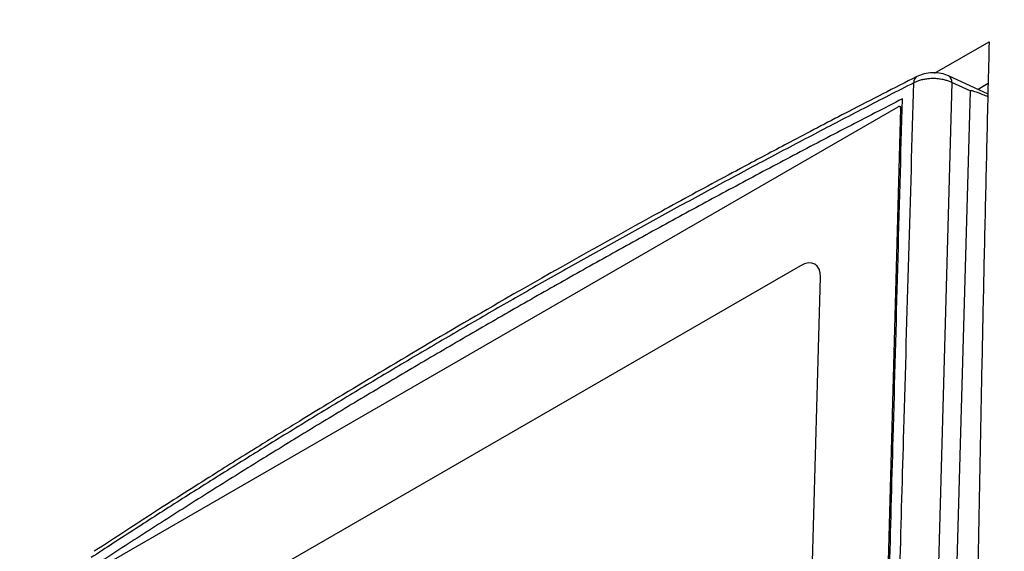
# Model space of a CAD drawing. Header units: millimetres. Extents: x 155400 to 158181, y 110534 to 115156.
# Tile 41 of 121: x 157702 to 157770, y 111602 to 111639. Entities that reach past the tile are written whole.
import ezdxf

# ---------------------------------------------------------------- set-up
doc = ezdxf.new("R2010")
doc.units = ezdxf.units.MM

msp = doc.modelspace()

# ---------------------------------------------------------------- linework, layer by layer
at = {"color": 7, "linetype": 'Continuous', "lineweight": 25}
for p, q in [((157765.228, 111634.874), (157769.009, 111637.018)), ((157768.935, 111633.421), (157766.204, 111634.679)), ((157767.689, 111633.634), (157766.442, 111634.208)), ((157768.95, 111634.138), (157768.252, 111633.735)), ((157767.689, 111633.634), (157765.295, 111547.722)), ((157707.917, 111600.905), (157762.725, 111632.539)), ((157762.896, 111632.44), (157760.597, 111547.851)), ((157763.001, 111632.458), (157762.85, 111632.551)), ((157755.984, 111621.562), (157714.265, 111597.483)), ((157756.719, 111597.467), (157757.355, 111620.771))]:
    msp.add_line(p, q, dxfattribs=at)
at = {"color": 7, "linetype": 'Continuous', "lineweight": 25, "flags": 128}
for points in [[(157766.442, 111634.208), (157765.099, 111585.973), (157764.571, 111567.024), (157764.046, 111548.073)], [(157762.896, 111632.44), (157762.894, 111632.477), (157762.885, 111632.509), (157762.87, 111632.534), (157762.848, 111632.552), (157762.822, 111632.562), (157762.792, 111632.563), (157762.759, 111632.555), (157762.725, 111632.539)], [(157757.355, 111620.771), (157757.336, 111621.069), (157757.264, 111621.324), (157757.141, 111621.527), (157756.972, 111621.669), (157756.763, 111621.745), (157756.522, 111621.752), (157756.259, 111621.691), (157755.984, 111621.562)]]:
    msp.add_lwpolyline(points, dxfattribs=at)
at = {"color": 7, "linetype": 'Continuous', "lineweight": 25}
for centre, radius, start, end in [((157764.271, 111634.246), 0.462, 123.37308, 185.70647), ((157765.943, 111634.251), 0.501, 355.03919, 58.58421)]:
    msp.add_arc(centre, radius, start, end, dxfattribs=at)
for points, knots in [([(157807.01, 111776.965), (157806.511, 111763.021), (157806.007, 111748.945), (157804.992, 111720.61), (157804.481, 111706.35), (157802.943, 111663.433), (157801.912, 111634.638), (157800.376, 111591.757), (157799.866, 111577.516), (157799.233, 111559.835), (157799.043, 111554.54), (157798.822, 111548.38), (157798.724, 111545.634), (157798.688, 111544.646), (157798.681, 111544.426), (157798.677, 111544.315), (157798.662, 111544.003), (157798.647, 111543.819), (157798.612, 111543.475), (157798.592, 111543.313), (157798.547, 111542.997), (157798.523, 111542.845), (157798.444, 111542.401), (157798.383, 111542.12), (157798.247, 111541.562), (157798.172, 111541.286), (157798.004, 111540.73), (157797.911, 111540.449), (157797.701, 111539.867), (157797.583, 111539.566), (157797.376, 111539.077), (157797.301, 111538.907), (157797.177, 111538.636), (157797.133, 111538.542), (157797.046, 111538.357), (157796.829, 111537.893), (157796.264, 111536.682), (157795.737, 111535.554), (157793.974, 111531.778), (157792.535, 111528.696), (157789.639, 111522.493), (157788.182, 111519.373), (157785.292, 111513.183), (157783.859, 111510.116), (157781.757, 111505.613), (157780.977, 111503.942), (157780.208, 111502.296), (157780.038, 111501.931), (157779.953, 111501.752), (157779.699, 111501.241), (157779.531, 111500.929), (157779.024, 111500.034), (157778.682, 111499.497), (157777.971, 111498.484), (157777.603, 111498.008), (157776.823, 111497.091), (157776.412, 111496.65), (157775.73, 111495.999), (157775.492, 111495.784), (157774.983, 111495.353), (157774.712, 111495.137), (157774.255, 111494.806), (157774.095, 111494.694), (157773.749, 111494.466), (157773.562, 111494.348), (157772.92, 111493.977), (157772.489, 111493.729), (157765.159, 111489.497), (157757.969, 111485.347), (157743.212, 111476.828), (157735.647, 111472.461), (157728.083, 111468.094)], [0, 0, 0, 0, 0.125, 0.125, 0.25, 0.25, 0.5, 0.5, 0.625, 0.625, 0.65625, 0.671875, 0.679687, 0.680664, 0.680664, 0.681641, 0.681641, 0.683594, 0.683594, 0.685547, 0.685547, 0.6875, 0.6875, 0.691406, 0.691406, 0.695312, 0.695312, 0.699219, 0.699219, 0.703125, 0.703125, 0.705078, 0.705078, 0.706055, 0.706055, 0.707031, 0.710937, 0.71875, 0.71875, 0.75, 0.75, 0.78125, 0.78125, 0.8125, 0.8125, 0.828125, 0.830078, 0.830078, 0.832031, 0.832031, 0.835937, 0.835937, 0.84375, 0.84375, 0.851562, 0.851562, 0.859375, 0.859375, 0.863281, 0.863281, 0.867187, 0.867187, 0.869141, 0.869141, 0.871094, 0.871094, 0.875, 0.875, 0.9375, 0.9375, 1, 1, 1, 1]), ([(157668.417, 111696.957), (157667.918, 111683.013), (157667.414, 111668.937), (157666.399, 111640.602), (157665.888, 111626.342), (157664.351, 111583.425), (157663.319, 111554.63), (157661.783, 111511.749), (157661.273, 111497.508), (157660.64, 111479.827), (157660.45, 111474.532), (157660.229, 111468.372), (157660.131, 111465.626), (157660.095, 111464.638), (157660.088, 111464.418), (157660.083, 111464.306), (157660.076, 111463.999), (157660.078, 111463.825), (157660.09, 111463.508), (157660.099, 111463.362), (157660.122, 111463.086), (157660.136, 111462.957), (157660.186, 111462.587), (157660.229, 111462.365), (157660.329, 111461.943), (157660.388, 111461.745), (157660.523, 111461.364), (157660.599, 111461.181), (157660.775, 111460.822), (157660.876, 111460.646), (157661.056, 111460.381), (157661.121, 111460.292), (157661.231, 111460.156), (157661.27, 111460.111), (157661.347, 111460.02), (157661.539, 111459.791), (157662.04, 111459.196), (157662.506, 111458.641), (157664.068, 111456.784), (157665.342, 111455.269), (157667.907, 111452.219), (157669.197, 111450.684), (157671.756, 111447.641), (157673.025, 111446.132), (157674.887, 111443.918), (157675.578, 111443.096), (157676.258, 111442.287), (157676.409, 111442.108), (157676.484, 111442.021), (157676.711, 111441.788), (157676.863, 111441.66), (157677.326, 111441.325), (157677.644, 111441.169), (157678.311, 111440.951), (157678.659, 111440.889), (157679.406, 111440.853), (157679.802, 111440.879), (157680.464, 111441.003), (157680.697, 111441.059), (157681.196, 111441.211), (157681.463, 111441.305), (157681.914, 111441.498), (157682.073, 111441.571), (157682.417, 111441.741), (157682.604, 111441.84), (157683.246, 111442.21), (157683.677, 111442.459), (157691.007, 111446.69), (157698.197, 111450.841), (157712.954, 111459.36), (157720.518, 111463.727), (157728.083, 111468.094)], [0, 0, 0, 0, 0.125, 0.125, 0.25, 0.25, 0.5, 0.5, 0.625, 0.625, 0.65625, 0.671875, 0.679688, 0.680664, 0.680664, 0.681641, 0.681641, 0.683594, 0.683594, 0.685547, 0.685547, 0.6875, 0.6875, 0.691406, 0.691406, 0.695313, 0.695313, 0.699219, 0.699219, 0.703125, 0.703125, 0.705078, 0.705078, 0.706055, 0.706055, 0.707031, 0.710938, 0.71875, 0.71875, 0.75, 0.75, 0.78125, 0.78125, 0.8125, 0.8125, 0.828125, 0.830078, 0.830078, 0.832031, 0.832031, 0.835938, 0.835938, 0.84375, 0.84375, 0.851563, 0.851563, 0.859375, 0.859375, 0.863281, 0.863281, 0.867188, 0.867188, 0.869141, 0.869141, 0.871094, 0.871094, 0.875, 0.875, 0.9375, 0.9375, 1, 1, 1, 1]), ([(157769.009, 111637.018), (157768.957, 111634.883), (157768.853, 111630.613), (157768.707, 111624.203), (157768.568, 111617.787), (157768.436, 111611.367), (157768.312, 111604.941), (157768.195, 111598.51), (157768.085, 111592.074), (157767.983, 111585.632), (157767.888, 111579.185), (157767.801, 111572.733), (157767.72, 111566.275), (157767.648, 111559.811), (157767.582, 111553.342), (157767.544, 111549.025), (157767.525, 111546.867)], [0, 0, 0, 0, 0.071393, 0.142789, 0.214188, 0.28559, 0.356997, 0.428409, 0.499828, 0.571254, 0.642687, 0.714129, 0.785581, 0.857043, 0.928515, 1, 1, 1, 1]), ([(157766.204, 111634.679), (157766.039, 111634.74), (157765.71, 111634.861), (157765.108, 111634.902), (157764.507, 111634.835), (157764.18, 111634.7), (157764.017, 111634.632)], [0, 0, 0, 0, 0.250466, 0.500359, 0.749992, 1, 1, 1, 1]), ([(157763.811, 111634.2), (157763.235, 111633.907), (157762.084, 111633.319), (157760.364, 111632.434), (157758.649, 111631.545), (157756.941, 111630.653), (157755.239, 111629.758), (157753.543, 111628.86), (157751.853, 111627.958), (157750.169, 111627.053), (157748.491, 111626.145), (157746.819, 111625.233), (157745.153, 111624.319), (157743.493, 111623.401), (157741.839, 111622.48), (157740.191, 111621.556), (157738.55, 111620.628), (157736.914, 111619.697), (157735.284, 111618.763), (157733.661, 111617.826), (157732.043, 111616.885), (157730.432, 111615.942), (157728.826, 111614.995), (157727.227, 111614.045), (157725.633, 111613.091), (157724.046, 111612.134), (157722.464, 111611.174), (157720.889, 111610.211), (157719.32, 111609.245), (157717.757, 111608.275), (157716.2, 111607.302), (157714.649, 111606.326), (157713.104, 111605.347), (157711.565, 111604.364), (157710.032, 111603.378), (157708.505, 111602.389), (157707.492, 111601.727), (157706.986, 111601.396)], [0, 0, 0, 0, 0.028583, 0.057162, 0.085735, 0.114304, 0.14287, 0.171431, 0.19999, 0.228546, 0.257099, 0.28565, 0.3142, 0.342749, 0.371297, 0.399845, 0.428393, 0.456941, 0.485491, 0.514041, 0.542594, 0.571148, 0.599705, 0.628265, 0.656829, 0.685396, 0.713967, 0.742543, 0.771124, 0.79971, 0.828302, 0.856901, 0.885506, 0.914118, 0.942737, 0.971365, 1, 1, 1, 1]), ([(157764.01, 111634.629), (157762.446, 111633.829), (157759.583, 111632.365), (157755.725, 111630.346), (157752.658, 111628.719), (157750.167, 111627.382), (157747.973, 111626.193), (157743.076, 111623.515), (157736.756, 111619.962), (157729.274, 111615.597), (157724.577, 111612.78), (157721.159, 111610.693), (157718.593, 111609.11), (157715.363, 111607.089), (157711.475, 111604.62), (157708.698, 111602.809), (157707.196, 111601.83)], [0, 0, 0, 0, 0.077756, 0.142384, 0.193909, 0.232919, 0.269127, 0.306012, 0.484368, 0.598073, 0.702977, 0.737247, 0.783916, 0.843252, 0.915272, 1, 1, 1, 1]), ([(157761.34, 111548.21), (157761.35, 111548.511), (157761.369, 111549.111), (157761.401, 111550.01), (157761.452, 111551.507), (157761.547, 111554.498), (157761.733, 111560.771), (157762.086, 111573.307), (157762.558, 111590.38), (157763.163, 111611.87), (157763.579, 111626.204), (157763.811, 111634.2)], [0, 0, 0, 0, 0.010444, 0.020851, 0.031251, 0.062501, 0.125001, 0.25, 0.5, 0.721039, 1, 1, 1, 1]), ([(157766.442, 111634.208), (157766.407, 111634.225), (157766.335, 111634.259), (157766.22, 111634.305), (157766.097, 111634.347), (157765.966, 111634.385), (157765.766, 111634.433), (157765.486, 111634.476), (157765.146, 111634.493), (157764.825, 111634.478), (157764.535, 111634.439), (157764.266, 111634.378), (157764.022, 111634.299), (157763.88, 111634.233), (157763.811, 111634.2)], [0, 0, 0, 0, 0.047945, 0.097023, 0.147149, 0.198224, 0.250135, 0.373563, 0.49994, 0.605348, 0.709037, 0.809939, 0.907157, 1, 1, 1, 1]), ([(157768.931, 111633.23), (157768.81, 111633.279), (157768.442, 111633.431), (157768.035, 111633.586), (157767.749, 111633.651), (157767.703, 111633.649), (157767.693, 111633.643), (157767.69, 111633.639), (157767.689, 111633.635), (157767.689, 111633.634)], [0, 0, 0, 0, 0.285967, 0.873623, 0.961105, 0.985568, 0.99124, 0.995933, 1, 1, 1, 1]), ([(157763.018, 111633.085), (157762.386, 111632.761), (157761.123, 111632.114), (157759.236, 111631.137), (157757.356, 111630.156), (157755.483, 111629.172), (157753.617, 111628.183), (157751.758, 111627.191), (157749.906, 111626.194), (157748.061, 111625.194), (157746.224, 111624.19), (157744.393, 111623.181), (157742.57, 111622.169), (157740.753, 111621.152), (157738.944, 111620.132), (157737.142, 111619.108), (157735.347, 111618.08), (157733.56, 111617.048), (157731.779, 111616.012), (157730.006, 111614.972), (157728.241, 111613.929), (157726.483, 111612.882), (157724.732, 111611.831), (157722.989, 111610.776), (157721.253, 111609.718), (157719.526, 111608.656), (157717.805, 111607.59), (157716.092, 111606.521), (157714.387, 111605.448), (157712.69, 111604.371), (157711, 111603.291), (157709.318, 111602.207), (157708.202, 111601.481), (157707.645, 111601.119)], [0, 0, 0, 0, 0.032255, 0.064508, 0.096759, 0.129008, 0.161257, 0.193505, 0.225752, 0.258, 0.290248, 0.322497, 0.354748, 0.387, 0.419255, 0.451512, 0.483772, 0.516035, 0.548298, 0.580561, 0.612823, 0.645086, 0.677349, 0.709611, 0.741874, 0.774138, 0.806402, 0.838666, 0.870931, 0.903197, 0.935464, 0.967731, 1, 1, 1, 1]), ([(157760.699, 111548.052), (157760.714, 111548.698), (157760.75, 111550.235), (157760.819, 111552.906), (157760.91, 111556.312), (157761.014, 111560.171), (157761.135, 111564.588), (157761.317, 111571.167), (157761.561, 111579.945), (157761.935, 111593.391), (157762.423, 111611.103), (157762.807, 111625.277), (157763.018, 111633.085)], [0, 0, 0, 0, 0.022723, 0.054107, 0.094152, 0.142857, 0.190216, 0.25, 0.375019, 0.5, 0.72455, 1, 1, 1, 1])]:
    msp.add_open_spline(points, degree=3, knots=knots, dxfattribs=at)

doc.saveas('drawing.dxf')
